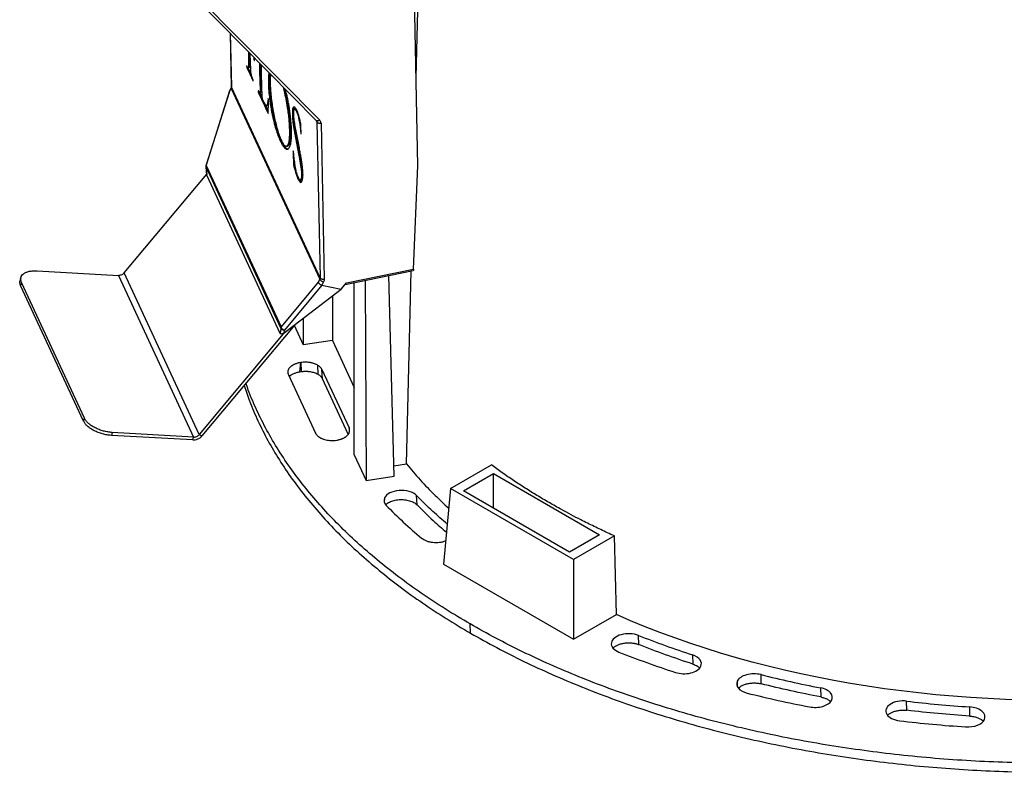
# Model space of a CAD drawing. Header units: millimetres. Extents: x 224 to 956, y 38 to 794.
# Tile 112 of 130: x 787 to 872, y 609 to 674. Entities that reach past the tile are written whole.
import ezdxf

# ---------------------------------------------------------------- set-up
doc = ezdxf.new("R2010")
doc.units = ezdxf.units.MM

msp = doc.modelspace()

# ---------------------------------------------------------------- linework, layer by layer
at = {"color": 179, "linetype": 'Continuous', "lineweight": 25}
for p, q in [((821.089, 668.777), (821.79, 696.791)), ((821.248, 661.133), (820.793, 683.066)), ((801.675, 676.001), (812.504, 665.037)), ((801.95, 676.052), (812.78, 665.088)), ((805.067, 672.566), (805.162, 667.982)), ((806.624, 670.99), (806.633, 670.478)), ((806.723, 670.89), (806.73, 670.494)), ((806.633, 670.478), (806.73, 670.494)), ((806.633, 670.478), (806.636, 670.259)), ((806.636, 670.259), (806.733, 670.275)), ((806.636, 670.259), (806.638, 669.783)), ((806.73, 670.494), (806.733, 670.275)), ((806.733, 670.275), (806.734, 669.8)), ((806.811, 670.088), (806.794, 670.833)), ((806.827, 669.465), (806.811, 670.088)), ((807.09, 670.518), (807.105, 670.358)), ((807.144, 670.365), (807.105, 670.358)), ((807.147, 670.264), (807.141, 670.466)), ((807.583, 670.019), (807.599, 669.24)), ((806.482, 669.688), (806.53, 669.696)), ((806.526, 669.554), (806.622, 669.57)), ((806.526, 669.554), (806.75, 669.071)), ((806.598, 669.625), (806.622, 669.57)), ((806.703, 669.636), (806.606, 669.62)), ((806.622, 669.57), (806.847, 669.088)), ((806.638, 669.783), (806.734, 669.8)), ((807.599, 669.24), (807.696, 669.256)), ((807.599, 669.24), (807.633, 667.645)), ((807.682, 669.919), (807.696, 669.256)), ((807.696, 669.256), (807.729, 667.662)), ((807.767, 669.237), (807.755, 669.845)), ((807.794, 667.925), (807.767, 669.237)), ((806.75, 669.071), (806.847, 669.088)), ((806.75, 669.071), (807.017, 668.495)), ((806.847, 669.088), (806.884, 669.008)), ((805.004, 667.619), (802.976, 661.195)), ((803, 661.168), (805.022, 667.572)), ((805.139, 667.886), (805.006, 667.623)), ((805.022, 667.572), (805.145, 667.817)), ((805.162, 667.981), (805.139, 667.886)), ((805.145, 667.817), (812.78, 651.367)), ((812.808, 651.478), (805.172, 667.93)), ((807.469, 667.562), (807.5, 667.567)), ((807.483, 667.491), (807.579, 667.508)), ((807.601, 667.465), (807.698, 667.481)), ((807.633, 667.645), (807.729, 667.662)), ((807.811, 667.152), (807.794, 667.925)), ((807.543, 667.358), (807.64, 667.374)), ((807.543, 667.358), (807.761, 666.893)), ((807.64, 667.374), (807.819, 666.991)), ((807.761, 666.893), (807.857, 666.909)), ((807.761, 666.893), (808.013, 666.344)), ((808.325, 666.933), (808.303, 666.734)), ((808.303, 666.734), (808.362, 666.744)), ((808.346, 665.669), (808.361, 666.669)), ((808.363, 666.818), (808.36, 666.855)), ((808.361, 666.669), (808.363, 666.818)), ((808.013, 666.344), (808.109, 666.36)), ((808.013, 666.344), (808.195, 665.955)), ((808.025, 666.543), (808.109, 666.36)), ((808.109, 666.36), (808.291, 665.972)), ((808.195, 665.955), (808.291, 665.972)), ((808.195, 665.955), (808.32, 665.683)), ((808.211, 666.352), (808.308, 666.368)), ((808.291, 665.972), (808.348, 665.848)), ((808.514, 666.523), (808.61, 666.539)), ((810.104, 666.019), (810.007, 666.002)), ((810.463, 666.106), (810.559, 666.122)), ((810.58, 666.233), (810.545, 666.23)), ((810.718, 666.028), (810.622, 666.011)), ((810.67, 665.99), (810.767, 666.006)), ((810.418, 665.678), (810.515, 665.695)), ((810.418, 665.678), (810.43, 665.318)), ((810.527, 665.334), (810.43, 665.318)), ((810.43, 665.318), (810.467, 664.903)), ((810.467, 664.903), (810.564, 664.919)), ((810.515, 665.695), (810.527, 665.334)), ((810.564, 664.919), (810.527, 665.334)), ((810.564, 664.919), (810.619, 664.518)), ((810.668, 664.549), (810.599, 664.965)), ((810.884, 665.534), (810.981, 665.551)), ((811.007, 665.031), (811.103, 665.047)), ((811.007, 665.031), (811.059, 664.744)), ((812.503, 665.038), (812.513, 665.018)), ((812.529, 664.944), (812.808, 651.478)), ((810.467, 664.903), (810.523, 664.501)), ((810.619, 664.518), (810.523, 664.501)), ((810.523, 664.501), (810.694, 663.548)), ((810.79, 663.565), (810.619, 664.518)), ((810.771, 664.002), (810.668, 664.549)), ((811.059, 664.744), (811.155, 664.76)), ((811.13, 664.147), (811.17, 664.154)), ((811.151, 664.571), (811.141, 664.77)), ((811.179, 663.944), (811.151, 664.571)), ((812.891, 664.825), (813.17, 651.359)), ((810.694, 663.548), (810.79, 663.565)), ((810.694, 663.548), (810.951, 662.182)), ((810.911, 663.268), (810.771, 664.002)), ((810.79, 663.565), (811.047, 662.198)), ((811.028, 662.654), (810.911, 663.268)), ((809.981, 662.613), (809.885, 662.596)), ((809.912, 662.836), (810.008, 662.852)), ((809.981, 662.613), (810.051, 662.598)), ((810.48, 662.393), (810.493, 661.976)), ((810.493, 661.976), (810.509, 661.464)), ((810.951, 662.182), (811.047, 662.198)), ((810.967, 662.098), (811.064, 662.114)), ((810.967, 662.098), (811.105, 661.364)), ((811.064, 662.114), (811.202, 661.38)), ((802.964, 661.08), (803.033, 660.394)), ((809.424, 647.156), (802.973, 661.056)), ((803.046, 660.33), (802.973, 661.056)), ((803, 661.168), (809.451, 647.269)), ((810.509, 661.464), (810.605, 661.48)), ((810.509, 661.464), (810.512, 661.333)), ((810.512, 661.333), (810.609, 661.35)), ((810.635, 661.186), (810.539, 661.17)), ((810.604, 661.512), (810.605, 661.48)), ((810.605, 661.48), (810.609, 661.35)), ((810.69, 660.978), (810.635, 661.186)), ((811.105, 661.364), (811.202, 661.38)), ((811.105, 661.364), (811.164, 661.009)), ((811.164, 661.009), (811.26, 661.025)), ((811.202, 661.38), (811.26, 661.025)), ((820.88, 652.239), (821.248, 661.133)), ((795.925, 651.914), (803.03, 660.429)), ((809.376, 646.693), (803.046, 660.33)), ((810.821, 660.519), (810.725, 660.503)), ((810.725, 660.503), (810.831, 660.198)), ((810.928, 660.215), (810.831, 660.198)), ((810.981, 659.883), (811.077, 659.899)), ((811.077, 659.899), (811.036, 659.978)), ((811.112, 659.939), (811.209, 659.955)), ((811.2, 660.133), (811.297, 660.15)), ((811.207, 659.724), (811.279, 659.874)), ((811.213, 660.437), (811.309, 660.454)), ((811.324, 660.328), (811.325, 660.447)), ((811.171, 659.713), (811.207, 659.724)), ((815.093, 651.066), (820.88, 652.239)), ((787.004, 651.514), (786.934, 651.265)), ((788.413, 652.092), (795.433, 651.698)), ((795.433, 651.698), (801.903, 637.758)), ((802.395, 637.973), (795.925, 651.914)), ((812.78, 651.367), (812.656, 651.125)), ((814.968, 650.917), (820.841, 652.108)), ((819.196, 634.37), (818.747, 651.683)), ((820.256, 635.44), (820.672, 652.074)), ((787.056, 651.082), (786.986, 650.833)), ((792.421, 639.123), (786.986, 650.833)), ((792.491, 639.372), (787.056, 651.082)), ((812.656, 651.125), (809.451, 647.269)), ((809.723, 646.754), (814.627, 650.514)), ((812.974, 650.852), (809.746, 646.967)), ((813.116, 651.135), (812.97, 650.853)), ((812.97, 650.853), (812.974, 650.852)), ((812.974, 650.852), (814.627, 650.514)), ((814.627, 650.514), (815.093, 651.066)), ((815.762, 636.229), (815.762, 651.078)), ((816.703, 651.269), (816.797, 633.999)), ((813.873, 649.936), (813.873, 646.097)), ((811.362, 648.01), (811.362, 645.709)), ((810.62, 647.441), (802.621, 637.854)), ((809.424, 647.156), (809.376, 646.693)), ((810.58, 647.394), (811.362, 645.709)), ((809.774, 646.817), (802.395, 637.973)), ((809.723, 646.754), (809.746, 646.967)), ((813.873, 646.097), (811.362, 645.709)), ((813.873, 646.097), (815.762, 642.028)), ((811.073, 643.385), (811.137, 644.18)), ((811.141, 644.181), (811.137, 644.18)), ((811.141, 644.181), (811.178, 643.401)), ((812.588, 643.957), (812.625, 643.178)), ((810.078, 643.121), (812.409, 638.1)), ((811.073, 643.385), (811.178, 643.401)), ((812.976, 643.569), (815.306, 638.548)), ((813.013, 642.79), (812.976, 643.569)), ((815.236, 638.001), (813.013, 642.79)), ((792.421, 639.123), (792.491, 639.372)), ((794.883, 638.152), (794.813, 637.903)), ((801.833, 637.509), (794.813, 637.903)), ((801.903, 637.758), (794.883, 638.152)), ((801.833, 637.509), (801.903, 637.758)), ((802.395, 637.973), (802.621, 637.854)), ((814.243, 637.489), (814.247, 637.489)), ((815.762, 636.229), (816.797, 633.999)), ((819.173, 635.272), (820.256, 635.44)), ((824.059, 633.314), (827.587, 635.351)), ((816.797, 633.999), (819.196, 634.37)), ((825.176, 633.11), (827.774, 634.61)), ((827.774, 634.61), (836.91, 629.336)), ((827.774, 631.61), (827.774, 634.61)), ((821.174, 631.91), (821.128, 632.712)), ((824.059, 633.314), (823.466, 626.782)), ((834.665, 627.191), (824.059, 633.314)), ((834.312, 627.836), (825.176, 633.11)), ((836.91, 629.336), (834.312, 627.836)), ((838.194, 629.228), (834.665, 627.191)), ((838.364, 622.452), (838.194, 629.228)), ((823.466, 626.782), (834.665, 620.317)), ((834.665, 627.191), (834.665, 620.317)), ((825.793, 620.843), (825.756, 621.639)), ((834.665, 620.317), (838.364, 622.452)), ((840.307, 619.857), (840.277, 620.648)), ((844.938, 618.967), (844.964, 618.177)), ((850.86, 616.48), (850.839, 617.268)), ((855.97, 616.131), (855.987, 615.344)), ((863.411, 614.195), (863.4, 614.982)), ((868.829, 614.486), (868.835, 613.699))]:
    msp.add_line(p, q, dxfattribs=at)
at = {"color": 8, "linetype": 'Continuous', "lineweight": 25}
for p, q in [((805.172, 667.93), (805.076, 672.557)), ((805.172, 667.93), (805.165, 667.983)), ((812.47, 665.072), (812.529, 664.944)), ((812.529, 664.944), (812.514, 665.015)), ((810.493, 661.976), (810.553, 661.986)), ((815.306, 638.548), (815.332, 638.21)), ((818.374, 632.51), (818.35, 632.136)), ((848.792, 616.698), (848.769, 616.327))]:
    msp.add_line(p, q, dxfattribs=at)
at = {"color": 179, "linetype": 'Continuous', "lineweight": 25}
for points, knots in [([(807.105, 670.358), (807.106, 670.347), (807.108, 670.323), (807.113, 670.299), (807.115, 670.287)], [0, 0, 0, 0, 0.500005, 1, 1, 1, 1]), ([(807.115, 670.287), (807.116, 670.281), (807.119, 670.269), (807.124, 670.253), (807.129, 670.239), (807.132, 670.235), (807.134, 670.232)], [0, 0, 0, 0, 0.249997, 0.500007, 0.749982, 1, 1, 1, 1]), ([(807.134, 670.232), (807.136, 670.231), (807.139, 670.229), (807.143, 670.234), (807.146, 670.246), (807.147, 670.258), (807.147, 670.264)], [0, 0, 0, 0, 0.249994, 0.49999, 0.750002, 1, 1, 1, 1]), ([(806.482, 669.751), (806.481, 669.748), (806.48, 669.741), (806.479, 669.726), (806.48, 669.708), (806.481, 669.695), (806.482, 669.688)], [0, 0, 0, 0, 0.250017, 0.500018, 0.750018, 1, 1, 1, 1]), ([(806.492, 669.753), (806.49, 669.756), (806.487, 669.76), (806.484, 669.759), (806.482, 669.756), (806.482, 669.753), (806.482, 669.751)], [0, 0, 0, 0, 0.497474, 0.738981, 0.863971, 1, 1, 1, 1]), ([(806.482, 669.688), (806.483, 669.68), (806.486, 669.665), (806.492, 669.636), (806.506, 669.595), (806.518, 669.57), (806.526, 669.554)], [0, 0, 0, 0, 0.131284, 0.251534, 0.490331, 1, 1, 1, 1]), ([(806.606, 669.62), (806.589, 669.63), (806.553, 669.649), (806.513, 669.718), (806.492, 669.753)], [0, 0, 0, 0, 0.497011, 1, 1, 1, 1]), ([(806.638, 669.783), (806.635, 669.746), (806.632, 669.691), (806.62, 669.638), (806.611, 669.626), (806.606, 669.62)], [0, 0, 0, 0, 0.498424, 0.746773, 1, 1, 1, 1]), ([(806.734, 669.8), (806.732, 669.763), (806.728, 669.708), (806.717, 669.654), (806.708, 669.642), (806.703, 669.636)], [0, 0, 0, 0, 0.498422, 0.746764, 1, 1, 1, 1]), ([(806.839, 669.27), (806.836, 669.304), (806.83, 669.373), (806.828, 669.434), (806.827, 669.465)], [0, 0, 0, 0, 0.491872, 1, 1, 1, 1]), ([(806.899, 668.952), (806.892, 668.976), (806.879, 669.023), (806.861, 669.105), (806.847, 669.19), (806.842, 669.243), (806.839, 669.27)], [0, 0, 0, 0, 0.250002, 0.499998, 0.749997, 1, 1, 1, 1]), ([(808.397, 669.194), (808.392, 669.165), (808.375, 669.077), (808.361, 668.877), (808.35, 668.623), (808.35, 668.337), (808.36, 668.025), (808.38, 667.687), (808.413, 667.322), (808.457, 666.932), (808.495, 666.661), (808.514, 666.523)], [0, 0, 0, 0, 0.053978, 0.165875, 0.278256, 0.391624, 0.506615, 0.623998, 0.744668, 0.869634, 1, 1, 1, 1]), ([(807.022, 668.608), (807.001, 668.661), (806.96, 668.768), (806.919, 668.891), (806.899, 668.952)], [0, 0, 0, 0, 0.504198, 1, 1, 1, 1]), ([(807.017, 668.495), (807.02, 668.489), (807.026, 668.48), (807.032, 668.475), (807.034, 668.481), (807.035, 668.484)], [0, 0, 0, 0, 0.485491, 0.72709, 1, 1, 1, 1]), ([(807.035, 668.543), (807.035, 668.548), (807.034, 668.559), (807.03, 668.577), (807.027, 668.593), (807.024, 668.603), (807.022, 668.608)], [0, 0, 0, 0, 0.249962, 0.499993, 0.749986, 1, 1, 1, 1]), ([(807.035, 668.484), (807.036, 668.485), (807.037, 668.486), (807.038, 668.494), (807.038, 668.512), (807.036, 668.53), (807.035, 668.543)], [0, 0, 0, 0, 0.119077, 0.238287, 0.489058, 1, 1, 1, 1]), ([(808.478, 669.113), (808.471, 669.041), (808.456, 668.895), (808.447, 668.639), (808.446, 668.354), (808.456, 668.042), (808.477, 667.703), (808.509, 667.338), (808.553, 666.948), (808.591, 666.677), (808.61, 666.539)], [0, 0, 0, 0, 0.114805, 0.234066, 0.354375, 0.476407, 0.600977, 0.729036, 0.861653, 1, 1, 1, 1]), ([(808.697, 666.465), (808.667, 666.687), (808.609, 667.127), (808.558, 667.745), (808.536, 668.298), (808.539, 668.733), (808.561, 668.94), (808.57, 669.02)], [0, 0, 0, 0, 0.224767, 0.444125, 0.658715, 0.868512, 1, 1, 1, 1]), ([(805.022, 667.572), (805.01, 667.589), (804.996, 667.607), (805.006, 667.617), (805.007, 667.618)], [0, 0, 0, 0, 0.885533, 1, 1, 1, 1]), ([(805.172, 667.93), (805.171, 667.911), (805.169, 667.873), (805.153, 667.836), (805.145, 667.817)], [0, 0, 0, 0, 0.499996, 1, 1, 1, 1]), ([(807.47, 667.62), (807.469, 667.617), (807.467, 667.613), (807.466, 667.593), (807.468, 667.574), (807.469, 667.562)], [0, 0, 0, 0, 0.246021, 0.4897, 1, 1, 1, 1]), ([(807.469, 667.562), (807.471, 667.549), (807.473, 667.53), (807.478, 667.506), (807.481, 667.496), (807.483, 667.491)], [0, 0, 0, 0, 0.520055, 0.766448, 1, 1, 1, 1]), ([(807.496, 667.606), (807.491, 667.612), (807.484, 667.621), (807.474, 667.628), (807.471, 667.622), (807.47, 667.62)], [0, 0, 0, 0, 0.4982768, 0.7438, 1, 1, 1, 1]), ([(807.483, 667.491), (807.493, 667.467), (807.513, 667.418), (807.533, 667.378), (807.543, 667.358)], [0, 0, 0, 0, 0.496993, 1, 1, 1, 1]), ([(807.601, 667.465), (807.594, 667.466), (807.579, 667.468), (807.542, 667.52), (807.515, 667.571), (807.496, 667.606)], [0, 0, 0, 0, 0.25028, 0.495203, 1, 1, 1, 1]), ([(807.597, 667.466), (807.601, 667.456), (807.615, 667.422), (807.629, 667.394), (807.64, 667.374)], [0, 0, 0, 0, 0.2924546, 1, 1, 1, 1]), ([(807.633, 667.645), (807.631, 667.602), (807.629, 667.538), (807.616, 667.484), (807.606, 667.471), (807.601, 667.465)], [0, 0, 0, 0, 0.503203, 0.750121, 1, 1, 1, 1]), ([(807.729, 667.662), (807.728, 667.619), (807.726, 667.554), (807.712, 667.5), (807.703, 667.487), (807.698, 667.481)], [0, 0, 0, 0, 0.503196, 0.750126, 1, 1, 1, 1]), ([(809.616, 667.961), (809.661, 667.776), (809.759, 667.381), (809.891, 666.716), (809.968, 666.245), (810.007, 666.002)], [0, 0, 0, 0, 0.297069, 0.637109, 1, 1, 1, 1]), ([(810.104, 666.019), (810.064, 666.262), (809.988, 666.732), (809.867, 667.345), (809.782, 667.692), (809.748, 667.827)], [0, 0, 0, 0, 0.394411, 0.7639904, 1, 1, 1, 1]), ([(810.192, 665.927), (810.173, 666.049), (810.136, 666.291), (810.071, 666.653), (809.999, 667.005), (809.915, 667.383), (809.85, 667.625), (809.813, 667.761)], [0, 0, 0, 0, 0.191984, 0.381827, 0.57045, 0.758563, 1, 1, 1, 1]), ([(807.831, 666.933), (807.828, 666.943), (807.823, 666.962), (807.818, 666.993), (807.815, 667.021), (807.813, 667.075), (807.812, 667.118), (807.811, 667.152)], [0, 0, 0, 0, 0.134888, 0.251649, 0.365601, 0.484826, 1, 1, 1, 1]), ([(807.897, 666.779), (807.886, 666.801), (807.864, 666.845), (807.842, 666.904), (807.831, 666.933)], [0, 0, 0, 0, 0.50468, 1, 1, 1, 1]), ([(808.076, 666.461), (808.047, 666.506), (807.988, 666.596), (807.928, 666.718), (807.897, 666.779)], [0, 0, 0, 0, 0.493456, 1, 1, 1, 1]), ([(808.303, 666.734), (808.293, 666.652), (808.278, 666.528), (808.249, 666.391), (808.224, 666.365), (808.211, 666.352)], [0, 0, 0, 0, 0.494848, 0.7427515, 1, 1, 1, 1]), ([(808.339, 666.935), (808.338, 666.938), (808.335, 666.944), (808.331, 666.945), (808.327, 666.941), (808.326, 666.936), (808.325, 666.933)], [0, 0, 0, 0, 0.24127, 0.484153, 0.737706, 1, 1, 1, 1]), ([(808.36, 666.855), (808.358, 666.863), (808.356, 666.878), (808.351, 666.9), (808.345, 666.92), (808.341, 666.93), (808.339, 666.935)], [0, 0, 0, 0, 0.249995, 0.499992, 0.749964, 1, 1, 1, 1]), ([(808.211, 666.352), (808.19, 666.356), (808.148, 666.365), (808.1, 666.429), (808.076, 666.461)], [0, 0, 0, 0, 0.503542, 1, 1, 1, 1]), ([(808.358, 666.479), (808.353, 666.457), (808.342, 666.4), (808.321, 666.381), (808.308, 666.368)], [0, 0, 0, 0, 0.37843, 1, 1, 1, 1]), ([(808.514, 666.523), (808.532, 666.402), (808.569, 666.163), (808.634, 665.805), (808.706, 665.456), (808.808, 665.003), (808.95, 664.466), (809.134, 663.889), (809.326, 663.394), (809.498, 663.042), (809.645, 662.81), (809.769, 662.663), (809.846, 662.619), (809.885, 662.596)], [0, 0, 0, 0, 0.0619543, 0.1232036, 0.1840951, 0.2448956, 0.3667901, 0.4899281, 0.6145823, 0.7408349, 0.8260749, 0.9123446, 1, 1, 1, 1]), ([(808.61, 666.539), (808.629, 666.419), (808.666, 666.179), (808.731, 665.822), (808.802, 665.472), (808.905, 665.02), (809.047, 664.482), (809.231, 663.905), (809.422, 663.41), (809.594, 663.058), (809.742, 662.827), (809.866, 662.679), (809.943, 662.635), (809.981, 662.613)], [0, 0, 0, 0, 0.061954, 0.123203, 0.184095, 0.244895, 0.36679, 0.489928, 0.614583, 0.740835, 0.826076, 0.912345, 1, 1, 1, 1]), ([(809.85, 662.836), (809.824, 662.846), (809.773, 662.865), (809.691, 662.949), (809.608, 663.067), (809.524, 663.221), (809.441, 663.405), (809.331, 663.687), (809.197, 664.1), (809.046, 664.659), (808.909, 665.255), (808.79, 665.863), (808.727, 666.267), (808.697, 666.465)], [0, 0, 0, 0, 0.0705301, 0.1376921, 0.2024446, 0.2656167, 0.3278795, 0.3897344, 0.513245, 0.6373046, 0.7611032, 0.8827708, 1, 1, 1, 1]), ([(810.007, 666.002), (810.031, 665.833), (810.081, 665.475), (810.131, 664.941), (810.163, 664.402), (810.171, 663.891), (810.153, 663.516), (810.121, 663.264), (810.088, 663.103), (810.045, 662.974), (809.991, 662.883), (809.927, 662.831), (809.876, 662.834), (809.85, 662.836)], [0, 0, 0, 0, 0.101831, 0.215064, 0.33611, 0.46173, 0.589758, 0.654576, 0.72009, 0.786693, 0.854982, 0.925756, 1, 1, 1, 1]), ([(809.885, 662.596), (809.915, 662.587), (809.975, 662.569), (810.055, 662.592), (810.125, 662.652), (810.186, 662.749), (810.237, 662.879), (810.279, 663.042), (810.312, 663.235), (810.342, 663.526), (810.358, 663.956), (810.342, 664.488), (810.304, 664.995), (810.257, 665.453), (810.214, 665.769), (810.192, 665.927)], [0, 0, 0, 0, 0.071154, 0.139743, 0.206198, 0.270913, 0.334231, 0.396454, 0.457837, 0.518597, 0.638801, 0.758382, 0.838318, 0.918732, 1, 1, 1, 1]), ([(810.008, 662.856), (810.013, 662.856), (810.042, 662.857), (810.088, 662.902), (810.142, 662.99), (810.185, 663.12), (810.218, 663.281), (810.249, 663.533), (810.267, 663.907), (810.26, 664.418), (810.228, 664.957), (810.178, 665.492), (810.128, 665.849), (810.104, 666.019)], [0, 0, 0, 0, 0.015714, 0.090963, 0.163569, 0.234382, 0.304039, 0.372955, 0.509078, 0.64264, 0.771339, 0.891731, 1, 1, 1, 1]), ([(810.463, 666.106), (810.451, 666.05), (810.426, 665.938), (810.421, 665.765), (810.418, 665.678)], [0, 0, 0, 0, 0.495518, 1, 1, 1, 1]), ([(810.532, 666.229), (810.519, 666.216), (810.492, 666.191), (810.473, 666.134), (810.463, 666.106)], [0, 0, 0, 0, 0.50449, 1, 1, 1, 1]), ([(810.559, 666.122), (810.547, 666.067), (810.523, 665.955), (810.517, 665.782), (810.515, 665.695)], [0, 0, 0, 0, 0.495524, 1, 1, 1, 1]), ([(810.542, 665.489), (810.54, 665.576), (810.534, 665.745), (810.55, 665.855), (810.558, 665.908)], [0, 0, 0, 0, 0.511098, 1, 1, 1, 1]), ([(810.558, 665.908), (810.572, 665.949), (810.599, 666.031), (810.646, 666.004), (810.67, 665.99)], [0, 0, 0, 0, 0.500002, 1, 1, 1, 1]), ([(810.604, 666.215), (810.599, 666.21), (810.582, 666.191), (810.569, 666.152), (810.559, 666.122)], [0, 0, 0, 0, 0.261835, 1, 1, 1, 1]), ([(810.704, 666.114), (810.682, 666.144), (810.639, 666.204), (810.6, 666.223), (810.58, 666.233)], [0, 0, 0, 0, 0.499995, 1, 1, 1, 1]), ([(810.67, 665.99), (810.687, 665.971), (810.721, 665.932), (810.776, 665.826), (810.831, 665.697), (810.867, 665.588), (810.884, 665.534)], [0, 0, 0, 0, 0.243715, 0.49938, 0.755276, 1, 1, 1, 1]), ([(810.904, 665.691), (810.87, 665.78), (810.802, 665.957), (810.737, 666.062), (810.704, 666.114)], [0, 0, 0, 0, 0.4999999, 1, 1, 1, 1]), ([(808.32, 665.683), (808.326, 665.673), (808.332, 665.659), (808.339, 665.654), (808.342, 665.655), (808.345, 665.659), (808.345, 665.666), (808.346, 665.669)], [0, 0, 0, 0, 0.497005, 0.616589, 0.735775, 0.860579, 1, 1, 1, 1]), ([(810.545, 665.463), (810.545, 665.464), (810.545, 665.465), (810.545, 665.467), (810.544, 665.472), (810.543, 665.478), (810.542, 665.483), (810.542, 665.486), (810.542, 665.487), (810.542, 665.489), (810.542, 665.489), (810.542, 665.489)], [0, 0, 0, 0, 0.07475, 0.143178, 0.273373, 0.53407, 0.701201, 0.748873, 0.796404, 0.849917, 1, 1, 1, 1]), ([(810.599, 664.965), (810.586, 665.051), (810.562, 665.224), (810.551, 665.383), (810.545, 665.463)], [0, 0, 0, 0, 0.498089, 1, 1, 1, 1]), ([(810.884, 665.534), (810.906, 665.457), (810.951, 665.3), (810.988, 665.122), (811.007, 665.031)], [0, 0, 0, 0, 0.488073, 1, 1, 1, 1]), ([(811.044, 665.236), (811.021, 665.318), (810.976, 665.48), (810.928, 665.621), (810.904, 665.691)], [0, 0, 0, 0, 0.500001, 1, 1, 1, 1]), ([(811.126, 664.893), (811.113, 664.953), (811.088, 665.072), (811.058, 665.182), (811.044, 665.236)], [0, 0, 0, 0, 0.504128, 1, 1, 1, 1]), ([(812.529, 664.944), (812.543, 664.924), (812.563, 664.893), (812.617, 664.86), (812.665, 664.84), (812.721, 664.826), (812.797, 664.816), (812.854, 664.821), (812.891, 664.825)], [0, 0, 0, 0, 0.2396957, 0.3685142, 0.5, 0.631482, 0.7603006, 1, 1, 1, 1]), ([(812.891, 664.825), (812.886, 664.874), (812.874, 664.973), (812.811, 665.05), (812.78, 665.088)], [0, 0, 0, 0, 0.499993, 1, 1, 1, 1]), ([(811.059, 664.744), (811.073, 664.641), (811.103, 664.438), (811.121, 664.244), (811.13, 664.147)], [0, 0, 0, 0, 0.5021988, 1, 1, 1, 1]), ([(811.141, 664.77), (811.14, 664.789), (811.138, 664.818), (811.133, 664.861), (811.128, 664.882), (811.126, 664.893)], [0, 0, 0, 0, 0.493795, 0.739901, 1, 1, 1, 1]), ([(811.13, 664.147), (811.132, 664.116), (811.138, 664.053), (811.146, 663.987), (811.15, 663.955)], [0, 0, 0, 0, 0.504698, 1, 1, 1, 1]), ([(811.15, 663.955), (811.151, 663.949), (811.153, 663.939), (811.157, 663.925), (811.161, 663.912), (811.164, 663.907), (811.165, 663.904)], [0, 0, 0, 0, 0.250013, 0.49999, 0.749975, 1, 1, 1, 1]), ([(811.165, 663.904), (811.167, 663.903), (811.171, 663.901), (811.176, 663.909), (811.179, 663.923), (811.179, 663.937), (811.179, 663.944)], [0, 0, 0, 0, 0.250005, 0.499999, 0.750013, 1, 1, 1, 1]), ([(810.489, 662.424), (810.488, 662.425), (810.485, 662.426), (810.482, 662.416), (810.481, 662.402), (810.48, 662.393)], [0, 0, 0, 0, 0.2442139, 0.4892605, 1, 1, 1, 1]), ([(810.509, 662.381), (810.508, 662.384), (810.506, 662.39), (810.503, 662.399), (810.498, 662.413), (810.493, 662.42), (810.489, 662.424)], [0, 0, 0, 0, 0.121089, 0.238673, 0.479912, 1, 1, 1, 1]), ([(810.526, 662.267), (810.524, 662.285), (810.522, 662.313), (810.516, 662.348), (810.512, 662.367), (810.51, 662.376), (810.509, 662.381)], [0, 0, 0, 0, 0.4902911, 0.7377279, 0.8646854, 1, 1, 1, 1]), ([(811.294, 661.023), (811.279, 661.154), (811.25, 661.417), (811.182, 661.829), (811.107, 662.24), (811.054, 662.516), (811.028, 662.654)], [0, 0, 0, 0, 0.24516, 0.492809, 0.745399, 1, 1, 1, 1]), ([(810.61, 661.466), (810.594, 661.601), (810.562, 661.873), (810.538, 662.135), (810.526, 662.267)], [0, 0, 0, 0, 0.4981117, 1, 1, 1, 1]), ([(810.951, 662.182), (810.954, 662.167), (810.958, 662.146), (810.964, 662.122), (810.966, 662.108), (810.967, 662.102), (810.967, 662.098)], [0, 0, 0, 0, 0.5190969, 0.7601188, 0.8775439, 1, 1, 1, 1]), ([(811.047, 662.198), (811.05, 662.184), (811.055, 662.163), (811.061, 662.139), (811.063, 662.125), (811.064, 662.118), (811.064, 662.114)], [0, 0, 0, 0, 0.519119, 0.760125, 0.877538, 1, 1, 1, 1]), ([(802.977, 661.195), (802.969, 661.169), (802.959, 661.137), (802.964, 661.105), (802.965, 661.099)], [0, 0, 0, 0, 0.824191, 1, 1, 1, 1]), ([(802.973, 661.056), (802.967, 661.068), (802.961, 661.083), (802.963, 661.097), (802.963, 661.099)], [0, 0, 0, 0, 0.884411, 1, 1, 1, 1]), ([(802.973, 661.056), (802.974, 661.075), (802.975, 661.112), (802.992, 661.149), (803, 661.168)], [0, 0, 0, 0, 0.499997, 1, 1, 1, 1]), ([(810.512, 661.333), (810.513, 661.32), (810.515, 661.294), (810.524, 661.237), (810.533, 661.197), (810.539, 661.17)], [0, 0, 0, 0, 0.254135, 0.50259, 1, 1, 1, 1]), ([(810.539, 661.17), (810.569, 661.053), (810.628, 660.818), (810.693, 660.608), (810.725, 660.503)], [0, 0, 0, 0, 0.5000013, 1, 1, 1, 1]), ([(810.609, 661.35), (810.61, 661.336), (810.612, 661.31), (810.62, 661.253), (810.629, 661.213), (810.635, 661.186)], [0, 0, 0, 0, 0.254152, 0.502589, 1, 1, 1, 1]), ([(810.79, 660.554), (810.772, 660.621), (810.734, 660.759), (810.686, 660.992), (810.643, 661.23), (810.621, 661.388), (810.61, 661.466)], [0, 0, 0, 0, 0.242157, 0.494699, 0.750558, 1, 1, 1, 1]), ([(811.164, 661.009), (811.176, 660.91), (811.201, 660.708), (811.209, 660.529), (811.213, 660.437)], [0, 0, 0, 0, 0.4888682, 1, 1, 1, 1]), ([(811.26, 661.025), (811.272, 660.927), (811.297, 660.724), (811.305, 660.545), (811.309, 660.454)], [0, 0, 0, 0, 0.488865, 1, 1, 1, 1]), ([(811.325, 660.447), (811.323, 660.538), (811.319, 660.718), (811.302, 660.922), (811.294, 661.023)], [0, 0, 0, 0, 0.505971, 1, 1, 1, 1]), ([(803.046, 660.33), (803.041, 660.342), (803.034, 660.361), (803.034, 660.385), (803.034, 660.394)], [0, 0, 0, 0, 0.631199, 1, 1, 1, 1]), ([(810.937, 660.13), (810.912, 660.191), (810.861, 660.311), (810.814, 660.474), (810.79, 660.554)], [0, 0, 0, 0, 0.506758, 1, 1, 1, 1]), ([(810.831, 660.198), (810.856, 660.138), (810.907, 660.016), (810.956, 659.927), (810.981, 659.883)], [0, 0, 0, 0, 0.500004, 1, 1, 1, 1]), ([(811.082, 659.938), (811.06, 659.952), (811.015, 659.98), (810.963, 660.079), (810.937, 660.13)], [0, 0, 0, 0, 0.494352, 1, 1, 1, 1]), ([(810.981, 659.883), (811.009, 659.84), (811.066, 659.756), (811.117, 659.722), (811.143, 659.705)], [0, 0, 0, 0, 0.502956, 1, 1, 1, 1]), ([(811.077, 659.899), (811.106, 659.855), (811.15, 659.789), (811.189, 659.761), (811.203, 659.751)], [0, 0, 0, 0, 0.657612, 1, 1, 1, 1]), ([(811.2, 660.133), (811.195, 660.099), (811.184, 660.028), (811.154, 659.96), (811.125, 659.954), (811.11, 659.952)], [0, 0, 0, 0, 0.305274, 0.61869, 1, 1, 1, 1]), ([(811.213, 660.437), (811.213, 660.379), (811.214, 660.263), (811.205, 660.176), (811.2, 660.133)], [0, 0, 0, 0, 0.509998, 1, 1, 1, 1]), ([(811.297, 660.15), (811.292, 660.115), (811.281, 660.044), (811.251, 659.976), (811.222, 659.971), (811.206, 659.968)], [0, 0, 0, 0, 0.305274, 0.618696, 1, 1, 1, 1]), ([(811.279, 659.874), (811.291, 659.935), (811.316, 660.057), (811.321, 660.237), (811.324, 660.328)], [0, 0, 0, 0, 0.495996, 1, 1, 1, 1]), ([(811.309, 660.454), (811.31, 660.395), (811.311, 660.28), (811.302, 660.192), (811.297, 660.15)], [0, 0, 0, 0, 0.5099925, 1, 1, 1, 1]), ([(820.88, 652.239), (820.877, 652.21), (820.872, 652.151), (820.856, 652.11), (820.843, 652.113), (820.84, 652.113)], [0, 0, 0, 0, 0.422505, 0.844613, 1, 1, 1, 1]), ([(787.056, 651.082), (787.029, 651.154), (786.975, 651.3), (786.989, 651.504), (787.072, 651.688), (787.228, 651.845), (787.449, 651.969), (787.727, 652.054), (788.05, 652.1), (788.292, 652.095), (788.413, 652.092)], [0, 0, 0, 0, 0.124999, 0.25, 0.375, 0.5, 0.624999, 0.750001, 0.874999, 1, 1, 1, 1]), ([(795.925, 651.914), (795.893, 651.881), (795.83, 651.815), (795.705, 651.745), (795.569, 651.7), (795.478, 651.699), (795.433, 651.698)], [0, 0, 0, 0, 0.249999, 0.5, 0.749995, 1, 1, 1, 1]), ([(812.78, 651.367), (812.789, 651.385), (812.805, 651.422), (812.807, 651.459), (812.808, 651.478)], [0, 0, 0, 0, 0.500003, 1, 1, 1, 1]), ([(812.78, 651.367), (812.794, 651.345), (812.813, 651.311), (812.863, 651.264), (812.909, 651.229), (812.96, 651.198), (813.03, 651.162), (813.082, 651.146), (813.116, 651.135)], [0, 0, 0, 0, 0.239668, 0.368499, 0.500002, 0.631502, 0.760328, 1, 1, 1, 1]), ([(813.17, 651.359), (813.133, 651.356), (813.076, 651.35), (813, 651.36), (812.944, 651.374), (812.895, 651.394), (812.842, 651.427), (812.821, 651.458), (812.808, 651.478)], [0, 0, 0, 0, 0.239691, 0.368515, 0.500002, 0.631484, 0.760303, 1, 1, 1, 1]), ([(813.17, 651.359), (813.168, 651.322), (813.165, 651.246), (813.132, 651.172), (813.116, 651.135)], [0, 0, 0, 0, 0.499996, 1, 1, 1, 1]), ([(786.986, 650.833), (786.96, 650.905), (786.909, 651.05), (786.904, 651.195), (786.934, 651.26), (786.936, 651.265)], [0, 0, 0, 0, 0.483454, 0.96692, 1, 1, 1, 1]), ([(812.656, 651.125), (812.667, 651.097), (812.689, 651.04), (812.755, 650.97), (812.817, 650.922), (812.885, 650.881), (812.936, 650.864), (812.97, 650.853)], [0, 0, 0, 0, 0.251297, 0.501655, 0.632158, 0.758832, 1, 1, 1, 1]), ([(809.424, 647.156), (809.425, 647.175), (809.427, 647.213), (809.443, 647.25), (809.451, 647.269)], [0, 0, 0, 0, 0.499994, 1, 1, 1, 1]), ([(809.591, 647.045), (809.572, 647.051), (809.532, 647.062), (809.484, 647.088), (809.446, 647.12), (809.431, 647.144), (809.424, 647.156)], [0, 0, 0, 0, 0.250006, 0.500006, 0.750003, 1, 1, 1, 1]), ([(809.746, 646.967), (809.71, 646.968), (809.639, 646.971), (809.54, 647.012), (809.462, 647.075), (809.437, 647.129), (809.424, 647.156)], [0, 0, 0, 0, 0.2499977, 0.499998, 0.7500007, 1, 1, 1, 1]), ([(809.591, 647.045), (809.575, 647.059), (809.539, 647.09), (809.496, 647.147), (809.464, 647.21), (809.455, 647.249), (809.451, 647.269)], [0, 0, 0, 0, 0.218959, 0.499968, 0.749983, 1, 1, 1, 1]), ([(809.723, 646.754), (809.685, 646.728), (809.611, 646.676), (809.507, 646.64), (809.436, 646.64), (809.394, 646.663), (809.382, 646.683), (809.376, 646.693)], [0, 0, 0, 0, 0.28766, 0.559673, 0.798481, 0.903623, 1, 1, 1, 1]), ([(809.746, 646.967), (809.719, 646.975), (809.665, 646.992), (809.616, 647.027), (809.591, 647.045)], [0, 0, 0, 0, 0.499985, 1, 1, 1, 1]), ([(811.137, 644.18), (811.098, 644.173), (811.019, 644.16), (810.906, 644.133), (810.798, 644.102), (810.696, 644.066), (810.6, 644.026), (810.51, 643.982), (810.428, 643.935), (810.353, 643.885), (810.286, 643.832), (810.206, 643.759), (810.124, 643.661), (810.057, 643.533), (810.024, 643.398), (810.026, 643.259), (810.061, 643.167), (810.078, 643.121)], [0, 0, 0, 0, 0.052515, 0.104472, 0.155872, 0.206716, 0.257007, 0.306744, 0.35593, 0.404566, 0.452653, 0.500193, 0.595753, 0.693503, 0.793453, 0.895616, 1, 1, 1, 1]), ([(812.588, 643.957), (812.561, 643.972), (812.507, 644.002), (812.419, 644.042), (812.327, 644.078), (812.23, 644.111), (812.129, 644.139), (812.024, 644.162), (811.893, 644.186), (811.731, 644.205), (811.538, 644.212), (811.339, 644.206), (811.208, 644.189), (811.141, 644.181)], [0, 0, 0, 0, 0.071427, 0.142849, 0.214268, 0.285686, 0.357105, 0.428528, 0.499957, 0.620196, 0.74361, 0.870209, 1, 1, 1, 1]), ([(812.976, 643.569), (812.965, 643.591), (812.943, 643.634), (812.9, 643.696), (812.85, 643.755), (812.794, 643.81), (812.731, 643.863), (812.663, 643.912), (812.613, 643.942), (812.588, 643.957)], [0, 0, 0, 0, 0.14911, 0.296131, 0.441065, 0.583916, 0.724687, 0.86338, 1, 1, 1, 1]), ([(810.15, 642.965), (810.155, 642.971), (810.197, 643.026), (810.324, 643.118), (810.532, 643.235), (810.785, 643.329), (810.976, 643.366), (811.073, 643.385)], [0, 0, 0, 0, 0.0260168, 0.2594671, 0.4995868, 0.746418, 1, 1, 1, 1]), ([(811.178, 643.401), (811.216, 643.406), (811.292, 643.417), (811.406, 643.426), (811.519, 643.431), (811.632, 643.431), (811.742, 643.425), (811.849, 643.416), (811.983, 643.398), (812.141, 643.367), (812.317, 643.317), (812.481, 643.255), (812.577, 643.203), (812.625, 643.178)], [0, 0, 0, 0, 0.074597, 0.148148, 0.220656, 0.292122, 0.362548, 0.431934, 0.500284, 0.62522, 0.750144, 0.875067, 1, 1, 1, 1]), ([(812.625, 643.178), (812.654, 643.16), (812.712, 643.125), (812.79, 643.066), (812.86, 643.004), (812.922, 642.936), (812.975, 642.865), (813, 642.815), (813.013, 642.79)], [0, 0, 0, 0, 0.1595924, 0.3220076, 0.487251, 0.6553276, 0.8262424, 1, 1, 1, 1]), ([(806.256, 642.211), (806.405, 641.763), (806.746, 640.736), (807.436, 639.149), (808.293, 637.45), (809.282, 635.775), (810.4, 634.116), (811.65, 632.477), (813.032, 630.861), (814.535, 629.282), (816.158, 627.743), (817.886, 626.255), (819.713, 624.821), (821.636, 623.443), (823.653, 622.11), (825.08, 621.266), (825.793, 620.843)], [0, 0, 0, 0, 0.055757, 0.127887, 0.200017, 0.272146, 0.344276, 0.417717, 0.491158, 0.564599, 0.63804, 0.711481, 0.783611, 0.85574, 0.92787, 1, 1, 1, 1]), ([(825.756, 621.639), (825.029, 622.069), (823.576, 622.929), (821.523, 624.289), (819.569, 625.695), (817.725, 627.151), (816.004, 628.643), (814.407, 630.167), (812.935, 631.721), (811.58, 633.31), (810.337, 634.941), (809.213, 636.612), (808.208, 638.319), (807.344, 640.051), (806.747, 641.415), (806.484, 642.205), (806.417, 642.405)], [0, 0, 0, 0, 0.075374, 0.150747, 0.226121, 0.301494, 0.376868, 0.450896, 0.524923, 0.598951, 0.672979, 0.748353, 0.823726, 0.8991, 0.974473, 1, 1, 1, 1]), ([(794.813, 637.903), (794.688, 637.914), (794.439, 637.936), (794.054, 638.022), (793.68, 638.144), (793.33, 638.299), (793.016, 638.483), (792.753, 638.686), (792.543, 638.903), (792.462, 639.05), (792.421, 639.123)], [0, 0, 0, 0, 0.125, 0.25, 0.375, 0.5, 0.625, 0.75, 0.875, 1, 1, 1, 1]), ([(794.883, 638.152), (794.758, 638.163), (794.509, 638.185), (794.125, 638.271), (793.751, 638.392), (793.4, 638.548), (793.086, 638.731), (792.823, 638.935), (792.614, 639.152), (792.532, 639.298), (792.491, 639.372)], [0, 0, 0, 0, 0.125, 0.25, 0.375, 0.5, 0.625, 0.75, 0.875, 1, 1, 1, 1]), ([(801.833, 637.509), (801.906, 637.51), (802.05, 637.513), (802.268, 637.584), (802.469, 637.696), (802.57, 637.801), (802.621, 637.854)], [0, 0, 0, 0, 0.249996, 0.499997, 0.750002, 1, 1, 1, 1]), ([(801.903, 637.758), (801.949, 637.759), (802.039, 637.76), (802.175, 637.804), (802.3, 637.874), (802.364, 637.94), (802.395, 637.973)], [0, 0, 0, 0, 0.249993, 0.499999, 0.75, 1, 1, 1, 1]), ([(812.409, 638.1), (812.42, 638.077), (812.443, 638.032), (812.49, 637.966), (812.544, 637.904), (812.606, 637.845), (812.698, 637.772), (812.803, 637.705), (812.92, 637.647), (813.011, 637.609), (813.138, 637.562), (813.308, 637.515), (813.529, 637.476), (813.763, 637.457), (814.005, 637.459), (814.163, 637.478), (814.243, 637.489)], [0, 0, 0, 0, 0.052515, 0.104472, 0.155872, 0.206716, 0.257007, 0.35593, 0.404566, 0.452653, 0.500193, 0.595753, 0.693503, 0.793453, 0.895616, 1, 1, 1, 1]), ([(814.919, 637.713), (814.945, 637.729), (814.997, 637.76), (815.066, 637.811), (815.13, 637.864), (815.186, 637.92), (815.234, 637.978), (815.275, 638.038), (815.316, 638.114), (815.348, 638.208), (815.362, 638.32), (815.351, 638.434), (815.321, 638.51), (815.306, 638.548)], [0, 0, 0, 0, 0.071427, 0.142849, 0.214268, 0.285686, 0.357105, 0.428528, 0.499957, 0.620196, 0.74361, 0.870209, 1, 1, 1, 1]), ([(814.247, 637.489), (814.285, 637.495), (814.359, 637.508), (814.466, 637.533), (814.569, 637.562), (814.665, 637.594), (814.756, 637.631), (814.842, 637.67), (814.894, 637.699), (814.919, 637.713)], [0, 0, 0, 0, 0.14911, 0.296131, 0.441065, 0.583916, 0.724687, 0.86338, 1, 1, 1, 1]), ([(820.256, 635.44), (820.644, 634.981), (821.42, 634.063), (822.641, 632.788), (823.506, 631.985), (823.905, 631.616)], [0, 0, 0, 0, 0.3506598, 0.7013194, 1, 1, 1, 1]), ([(838.194, 629.228), (837.997, 629.318), (837.603, 629.497), (837.019, 629.77), (836.44, 630.048), (835.868, 630.329), (834.925, 630.805), (834.002, 631.294), (833.1, 631.796), (832.386, 632.203), (831.51, 632.721), (830.487, 633.357), (829.491, 634.007), (828.521, 634.671), (827.899, 635.124), (827.587, 635.351)], [0, 0, 0, 0, 0.050046, 0.100061, 0.150054, 0.200032, 0.250002, 0.399944, 0.449959, 0.500005, 0.600064, 0.700033, 0.799972, 0.899941, 1, 1, 1, 1]), ([(821.128, 632.712), (820.981, 632.862), (820.761, 632.983), (820.229, 633.137), (819.929, 633.166), (819.338, 633.123), (819.06, 633.051), (818.612, 632.825), (818.451, 632.676), (818.374, 632.51)], [0, 0, 0, 0, 0.25, 0.25, 0.5, 0.5, 0.75, 0.75, 1, 1, 1, 1]), ([(823.781, 630.25), (823.359, 630.614), (822.426, 631.417), (821.587, 632.254), (821.128, 632.712)], [0, 0, 0, 0, 0.452836, 1, 1, 1, 1]), ([(818.479, 631.909), (818.487, 631.92), (818.554, 632.013), (818.794, 632.152), (819.175, 632.299), (819.624, 632.371), (820.088, 632.366), (820.527, 632.282), (820.913, 632.13), (821.087, 631.984), (821.174, 631.91)], [0, 0, 0, 0, 0.020021, 0.160018, 0.300014, 0.440012, 0.580009, 0.720006, 0.860003, 1, 1, 1, 1]), ([(821.174, 631.91), (821.632, 631.453), (822.437, 630.649), (823.332, 629.877), (823.717, 629.545)], [0, 0, 0, 0, 0.569385, 1, 1, 1, 1]), ([(821.568, 629.04), (821.628, 628.996), (821.749, 628.906), (821.983, 628.8), (822.245, 628.721), (822.529, 628.674), (822.824, 628.659), (823.118, 628.679), (823.401, 628.729), (823.568, 628.787), (823.651, 628.816)], [0, 0, 0, 0, 0.125206, 0.250412, 0.375619, 0.500825, 0.626032, 0.751237, 0.876442, 1, 1, 1, 1]), ([(922.853, 619.858), (922.424, 619.639), (921.218, 619.02), (919.135, 618.069), (916.617, 617.002), (914.032, 616.009), (911.391, 615.087), (908.7, 614.237), (905.948, 613.455), (903.122, 612.738), (900.228, 612.088), (897.27, 611.509), (894.271, 611.006), (891.236, 610.58), (888.19, 610.233), (885.139, 609.965), (882.089, 609.774), (879.027, 609.659), (875.942, 609.621), (872.838, 609.66), (869.721, 609.779), (866.616, 609.977), (863.53, 610.253), (860.486, 610.606), (857.489, 611.032), (854.545, 611.529), (851.64, 612.1), (848.764, 612.746), (845.922, 613.468), (843.122, 614.266), (840.385, 615.135), (837.716, 616.072), (835.137, 617.07), (832.651, 618.126), (830.262, 619.237), (827.952, 620.402), (826.488, 621.226), (825.756, 621.639)], [0, 0, 0, 0, 0.0160581, 0.0452428, 0.0744275, 0.1036122, 0.1322758, 0.1609394, 0.189603, 0.2182666, 0.2474513, 0.2766359, 0.3058206, 0.3350053, 0.36419, 0.3928536, 0.4215172, 0.4501808, 0.4788444, 0.5080291, 0.5372138, 0.5663984, 0.5955831, 0.6247678, 0.6534314, 0.682095, 0.7107586, 0.7394222, 0.7686069, 0.7977916, 0.8269762, 0.8561609, 0.8853456, 0.9140092, 0.9426728, 0.9713364, 1, 1, 1, 1]), ([(825.793, 620.843), (826.538, 620.424), (828.027, 619.586), (830.381, 618.402), (832.815, 617.274), (835.335, 616.211), (837.917, 615.218), (840.556, 614.297), (843.245, 613.447), (845.995, 612.666), (848.819, 611.949), (851.71, 611.3), (854.667, 610.722), (857.664, 610.219), (860.696, 609.793), (863.74, 609.446), (866.789, 609.178), (869.837, 608.987), (872.896, 608.873), (875.979, 608.834), (879.081, 608.874), (882.195, 608.993), (885.298, 609.19), (888.382, 609.467), (891.424, 609.819), (894.419, 610.245), (897.361, 610.742), (900.263, 611.312), (903.137, 611.957), (905.976, 612.679), (908.775, 613.477), (911.51, 614.345), (914.176, 615.281), (916.754, 616.278), (919.236, 617.335), (921.378, 618.32), (922.658, 618.979), (923.176, 619.245)], [0, 0, 0, 0, 0.0290554, 0.0581108, 0.0871662, 0.1162216, 0.145277, 0.1738136, 0.2023502, 0.2308869, 0.2594235, 0.2884789, 0.3175343, 0.3465897, 0.3756451, 0.4047005, 0.4332371, 0.4617737, 0.4903104, 0.518847, 0.5479024, 0.5769578, 0.6060132, 0.6350686, 0.664124, 0.6926606, 0.7211973, 0.7497339, 0.7782705, 0.8073259, 0.8363813, 0.8654367, 0.8944921, 0.9235475, 0.9520841, 0.9806207, 1, 1, 1, 1]), ([(840.277, 620.648), (839.835, 620.824), (839.265, 620.849), (838.298, 620.583), (837.974, 620.311), (837.89, 619.694), (838.136, 619.396), (838.578, 619.221)], [0, 0, 0, 0, 0.333333, 0.333333, 0.666667, 0.666667, 1, 1, 1, 1]), ([(838.084, 619.559), (838.104, 619.581), (838.171, 619.656), (838.339, 619.764), (838.576, 619.875), (838.848, 619.956), (839.143, 620.005), (839.448, 620.02), (839.752, 620), (840.046, 619.948), (840.22, 619.887), (840.307, 619.857)], [0, 0, 0, 0, 0.051806, 0.17033, 0.288854, 0.407379, 0.525902, 0.644427, 0.762951, 0.881476, 1, 1, 1, 1]), ([(845.648, 617.989), (845.734, 618.175), (845.711, 618.371), (845.454, 618.725), (845.227, 618.872), (844.938, 618.967)], [0, 0, 0, 0, 0.5, 0.5, 1, 1, 1, 1]), ([(843.461, 617.46), (843.864, 617.328), (844.351, 617.311), (845.207, 617.518), (845.528, 617.73), (845.648, 617.989)], [0, 0, 0, 0, 0.5, 0.5, 1, 1, 1, 1]), ([(844.964, 618.177), (845.036, 618.151), (845.181, 618.098), (845.363, 617.994), (845.486, 617.907), (845.535, 617.851), (845.545, 617.839)], [0, 0, 0, 0, 0.305582, 0.611164, 0.916747, 1, 1, 1, 1]), ([(850.839, 617.268), (850.439, 617.369), (849.983, 617.364), (849.196, 617.145), (848.905, 616.942), (848.792, 616.698)], [0, 0, 0, 0, 0.5, 0.5, 1, 1, 1, 1]), ([(848.792, 616.698), (848.699, 616.498), (848.734, 616.285), (849.046, 615.911), (849.313, 615.763), (849.643, 615.68)], [0, 0, 0, 0, 0.5, 0.5, 1, 1, 1, 1]), ([(848.893, 616.096), (848.94, 616.142), (849.046, 616.243), (849.278, 616.368), (849.561, 616.471), (849.878, 616.536), (850.21, 616.56), (850.546, 616.545), (850.755, 616.502), (850.86, 616.48)], [0, 0, 0, 0, 0.121884, 0.268238, 0.414589, 0.560942, 0.707296, 0.853648, 1, 1, 1, 1]), ([(855.018, 614.489), (855.396, 614.416), (855.808, 614.433), (856.52, 614.638), (856.791, 614.818), (857.043, 615.253), (857.014, 615.491), (856.659, 615.902), (856.348, 616.058), (855.97, 616.131)], [0, 0, 0, 0, 0.25, 0.25, 0.5, 0.5, 0.75, 0.75, 1, 1, 1, 1]), ([(855.987, 615.344), (856.082, 615.322), (856.271, 615.278), (856.518, 615.174), (856.714, 615.059), (856.802, 614.972), (856.839, 614.935)], [0, 0, 0, 0, 0.268627, 0.537253, 0.805881, 1, 1, 1, 1]), ([(863.4, 614.982), (862.875, 615.044), (862.333, 614.939), (861.623, 614.476), (861.509, 614.152), (861.849, 613.565), (862.277, 613.347), (862.802, 613.285)], [0, 0, 0, 0, 0.333333, 0.333333, 0.666667, 0.666667, 1, 1, 1, 1]), ([(861.757, 613.757), (861.775, 613.778), (861.84, 613.851), (862.003, 613.957), (862.238, 614.069), (862.51, 614.152), (862.803, 614.202), (863.109, 614.22), (863.31, 614.204), (863.411, 614.195)], [0, 0, 0, 0, 0.0615998, 0.2180008, 0.3743995, 0.5308, 0.6872001, 0.8436008, 1, 1, 1, 1]), ([(870.108, 613.401), (870.221, 613.645), (870.144, 613.904), (869.653, 614.321), (869.262, 614.457), (868.829, 614.486)], [0, 0, 0, 0, 0.5, 0.5, 1, 1, 1, 1]), ([(868.489, 612.765), (868.846, 612.742), (869.206, 612.793), (869.8, 613.026), (870.015, 613.201), (870.108, 613.401)], [0, 0, 0, 0, 0.5, 0.5, 1, 1, 1, 1]), ([(868.835, 613.699), (868.944, 613.688), (869.164, 613.665), (869.468, 613.582), (869.732, 613.464), (869.915, 613.349), (869.985, 613.268), (870.005, 613.245)], [0, 0, 0, 0, 0.227295, 0.45459, 0.681886, 0.909179, 1, 1, 1, 1])]:
    msp.add_open_spline(points, degree=3, knots=knots, dxfattribs=at)
at = {"color": 8, "linetype": 'Continuous', "lineweight": 25}
for points, knots in [([(805.14, 667.886), (805.138, 667.882), (805.128, 667.863), (805.138, 667.837), (805.145, 667.817)], [0, 0, 0, 0, 0.224749, 1, 1, 1, 1]), ([(812.78, 665.088), (812.75, 665.068), (812.703, 665.038), (812.64, 665.017), (812.593, 665.01), (812.552, 665.014), (812.521, 665.022), (812.51, 665.035), (812.507, 665.039)], [0, 0, 0, 0, 0.293687, 0.451572, 0.61273, 0.773895, 0.931778, 1, 1, 1, 1]), ([(803, 661.168), (802.992, 661.174), (802.977, 661.185), (802.977, 661.191), (802.977, 661.194)], [0, 0, 0, 0, 0.55009, 1, 1, 1, 1])]:
    msp.add_open_spline(points, degree=3, knots=knots, dxfattribs=at)
at = {"color": 179, "linetype": 'Continuous', "lineweight": 25}
for points in [[(818.374, 632.51), (818.272, 632.29), (818.323, 632.057), (818.517, 631.859)], [(818.517, 631.859), (819.464, 630.893), (820.479, 629.955), (821.568, 629.04)], [(884.122, 615.374), (867.845, 614.118), (851.372, 616.666), (838.364, 622.452)], [(840.277, 620.648), (841.789, 620.048), (843.341, 619.489), (844.938, 618.967)], [(838.578, 619.221), (840.162, 618.592), (841.787, 618.006), (843.461, 617.46)], [(844.964, 618.177), (843.368, 618.698), (841.818, 619.257), (840.307, 619.857)], [(850.839, 617.268), (852.522, 616.846), (854.23, 616.468), (855.97, 616.131)], [(849.643, 615.68), (851.406, 615.238), (853.195, 614.841), (855.018, 614.489)], [(855.987, 615.344), (854.248, 615.679), (852.542, 616.058), (850.86, 616.48)], [(863.4, 614.982), (865.199, 614.771), (867.005, 614.606), (868.829, 614.486)], [(868.835, 613.699), (867.013, 613.819), (865.208, 613.984), (863.411, 614.195)], [(862.802, 613.285), (864.686, 613.064), (866.579, 612.891), (868.489, 612.765)]]:
    msp.add_open_spline(points, degree=3, dxfattribs=at)

doc.saveas('drawing.dxf')
